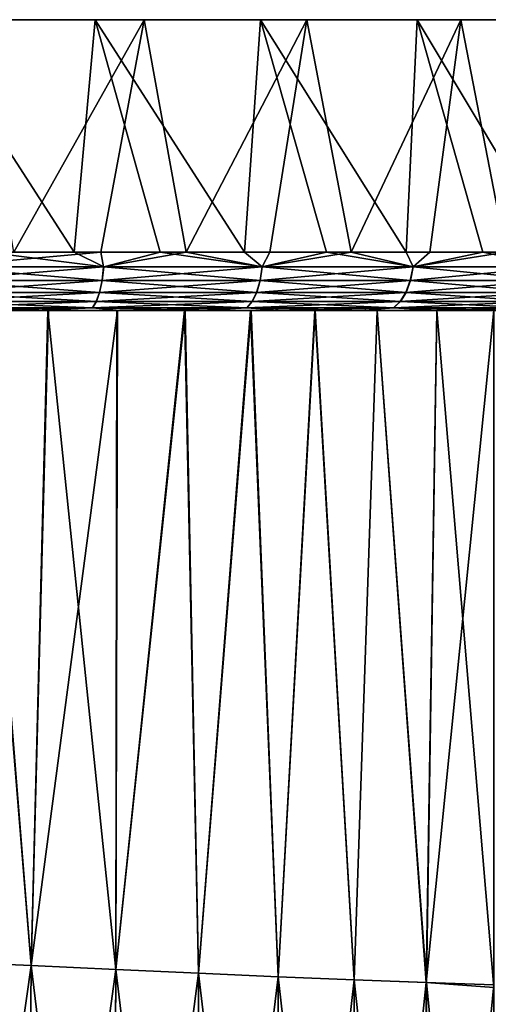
# Model space of a CAD drawing. Header units: metres. Extents: x -155 to 25, y -152 to 27.
# Tile 123 of 124: x 6 to 14, y 11 to 27. Entities that reach past the tile are written whole.
import ezdxf

# ---------------------------------------------------------------- set-up
doc = ezdxf.new("R2010")
doc.units = ezdxf.units.M
doc.layers.add('solid_12_401_052_XXX', color=7, linetype='CONTINUOUS')

msp = doc.modelspace()

# ---------------------------------------------------------------- linework, layer by layer
at = {"layer": 'solid_12_401_052_XXX'}
for points in [[(24.651857, 27.452606, -4.073864), (-24.938044, 27.452606, -1.946581), (-24.990992, 27.452606, 1.071457)], [(24.963068, 27.452606, -1.071457), (24.651857, 27.452606, -4.073864), (-24.990992, 27.452606, 1.071457)], [(-24.679781, 27.452606, 4.073864), (24.963068, 27.452606, -1.071457), (-24.990992, 27.452606, 1.071457)], [(23.980925, 27.452606, -7.017327), (-24.521645, 27.452606, -4.936692), (-24.938044, 27.452606, -1.946581)], [(24.651857, 27.452606, -4.073864), (23.980925, 27.452606, -7.017327), (-24.938044, 27.452606, -1.946581)], [(-24.679781, 27.452606, 4.073864), (24.91012, 27.452606, 1.946581), (24.963068, 27.452606, -1.071457)], [(-24.679781, 27.452606, 4.073864), (-24.008848, 27.452606, 7.017327), (24.91012, 27.452606, 1.946581)], [(22.959995, 27.452606, -9.858694), (-23.747793, 27.452606, -7.855049), (-24.521645, 27.452606, -4.936692)], [(23.980925, 27.452606, -7.017327), (22.959995, 27.452606, -9.858694), (-24.521645, 27.452606, -4.936692)], [(-24.008848, 27.452606, 7.017327), (24.493721, 27.452606, 4.936692), (24.91012, 27.452606, 1.946581)], [(-24.008848, 27.452606, 7.017327), (-22.987919, 27.452606, 9.858694), (24.493721, 27.452606, 4.936692)], [(21.603983, 27.452606, -12.556326), (-22.627781, 27.452606, -10.658895), (-23.747793, 27.452606, -7.855049)], [(22.959995, 27.452606, -9.858694), (21.603983, 27.452606, -12.556326), (-23.747793, 27.452606, -7.855049)], [(-22.987919, 27.452606, 9.858694), (23.71987, 27.452606, 7.855049), (24.493721, 27.452606, 4.936692)], [(-22.987919, 27.452606, 9.858694), (-21.631907, 27.452606, 12.556326), (23.71987, 27.452606, 7.855049)], [(19.932766, 27.452606, -15.07071), (-21.17803, 27.452606, -13.307158), (-22.627781, 27.452606, -10.658895)], [(21.603983, 27.452606, -12.556326), (19.932766, 27.452606, -15.07071), (-22.627781, 27.452606, -10.658895)], [(-21.631907, 27.452606, 12.556326), (22.599857, 27.452606, 10.658895), (23.71987, 27.452606, 7.855049)], [(-21.631907, 27.452606, 12.556326), (-19.96069, 27.452606, 15.07071), (22.599857, 27.452606, 10.658895)], [(17.970894, 27.452606, -17.365042), (-19.419846, 27.452606, -15.761073), (-21.17803, 27.452606, -13.307158)], [(19.932766, 27.452606, -15.07071), (17.970894, 27.452606, -17.365042), (-21.17803, 27.452606, -13.307158)], [(-19.96069, 27.452606, 15.07071), (21.150106, 27.452606, 13.307158), (22.599857, 27.452606, 10.658895)], [(-19.96069, 27.452606, 15.07071), (-17.998817, 27.452606, 17.365042), (21.150106, 27.452606, 13.307158)], [(15.74709, 27.452606, -19.405901), (-17.378981, 27.452606, -17.984877), (-19.419846, 27.452606, -15.761073)], [(17.970894, 27.452606, -17.365042), (15.74709, 27.452606, -19.405901), (-19.419846, 27.452606, -15.761073)], [(-17.998817, 27.452606, 17.365042), (19.391922, 27.452606, 15.761073), (21.150106, 27.452606, 13.307158)], [(-17.998817, 27.452606, 17.365042), (-15.775014, 27.452606, 19.405901), (19.391922, 27.452606, 15.761073)], [(13.293181, 27.452606, -21.164078), (-15.084652, 27.452606, -19.946743), (-17.378981, 27.452606, -17.984877)], [(15.74709, 27.452606, -19.405901), (13.293181, 27.452606, -21.164078), (-17.378981, 27.452606, -17.984877)], [(-15.775014, 27.452606, 19.405901), (17.351057, 27.452606, 17.984877), (19.391922, 27.452606, 15.761073)], [(-15.775014, 27.452606, 19.405901), (-13.321106, 27.452606, 21.164078), (17.351057, 27.452606, 17.984877)], [(10.64492, 27.452606, -22.613825), (-12.570273, 27.452606, -21.617952), (-15.084652, 27.452606, -19.946743)], [(13.293181, 27.452606, -21.164078), (10.64492, 27.452606, -22.613825), (-15.084652, 27.452606, -19.946743)], [(-13.321106, 27.452606, 21.164078), (15.056728, 27.452606, 19.946743), (17.351057, 27.452606, 17.984877)], [(-13.321106, 27.452606, 21.164078), (-10.672844, 27.452606, 22.613825), (15.056728, 27.452606, 19.946743)], [(7.841074, 27.452606, -23.733835), (-9.872643, 27.452606, -22.973961), (-12.570273, 27.452606, -21.617952)], [(10.64492, 27.452606, -22.613825), (7.841074, 27.452606, -23.733835), (-12.570273, 27.452606, -21.617952)], [(-10.672844, 27.452606, 22.613825), (12.54235, 27.452606, 21.617952), (15.056728, 27.452606, 19.946743)], [(-10.672844, 27.452606, 22.613825), (-7.868998, 27.452606, 23.733835), (12.54235, 27.452606, 21.617952)], [(7.841074, 27.452606, -23.733835), (4.922717, 27.452606, -24.507685), (-9.872643, 27.452606, -22.973961)], [(-7.868998, 27.452606, 23.733835), (9.84472, 27.452606, 22.973961), (12.54235, 27.452606, 21.617952)], [(-7.868998, 27.452606, 23.733835), (-4.95064, 27.452606, 24.507685), (9.84472, 27.452606, 22.973961)], [(-4.95064, 27.452606, 24.507685), (7.003354, 27.452606, 23.99489), (9.84472, 27.452606, 22.973961)], [(-4.95064, 27.452606, 24.507685), (-1.960538, 27.452606, 24.924082), (7.003354, 27.452606, 23.99489)], [(-1.960538, 27.452606, 24.924082), (4.059895, 27.452606, 24.665821), (7.003354, 27.452606, 23.99489)], [(6.63896, 23.452606, 24.098518), (7.003354, 27.452606, 23.99489), (4.059895, 27.452606, 24.665821)], [(6.63896, 23.452606, 24.098518), (4.059895, 27.452606, 24.665821), (5.133627, 23.452606, 24.464308)], [(5.598809, 23.452606, -24.36179), (4.922717, 27.452606, -24.507685), (7.841074, 27.452606, -23.733835)], [(7.096899, 23.452606, -23.967388), (5.598809, 23.452606, -24.36179), (7.841074, 27.452606, -23.733835)], [(8.118748, 23.452606, 23.6402), (7.003354, 27.452606, 23.99489), (6.63896, 23.452606, 24.098518)], [(9.567307, 23.452606, 23.091108), (9.84472, 27.452606, 22.973961), (7.003354, 27.452606, 23.99489)], [(9.567307, 23.452606, 23.091108), (7.003354, 27.452606, 23.99489), (8.118748, 23.452606, 23.6402)], [(8.567685, 23.452606, -23.480957), (7.096899, 23.452606, -23.967388), (7.841074, 27.452606, -23.733835)], [(8.567685, 23.452606, -23.480957), (7.841074, 27.452606, -23.733835), (10.64492, 27.452606, -22.613825)], [(10.005521, 23.452606, -22.904366), (8.567685, 23.452606, -23.480957), (10.64492, 27.452606, -22.613825)], [(10.979078, 23.452606, 22.453354), (9.84472, 27.452606, 22.973961), (9.567307, 23.452606, 23.091108)], [(12.348639, 23.452606, 21.729383), (12.54235, 27.452606, 21.617952), (9.84472, 27.452606, 22.973961)], [(12.348639, 23.452606, 21.729383), (9.84472, 27.452606, 22.973961), (10.979078, 23.452606, 22.453354)], [(11.404883, 23.452606, -22.239828), (10.005521, 23.452606, -22.904366), (10.64492, 27.452606, -22.613825)], [(11.404883, 23.452606, -22.239828), (10.64492, 27.452606, -22.613825), (13.293181, 27.452606, -21.164078)], [(12.760402, 23.452606, -21.489897), (11.404883, 23.452606, -22.239828), (13.293181, 27.452606, -21.164078)], [(13.67073, 23.452606, 20.92198), (12.54235, 27.452606, 21.617952), (12.348639, 23.452606, 21.729383)], [(14.940276, 23.452606, 20.034241), (15.056728, 27.452606, 19.946743), (12.54235, 27.452606, 21.617952)], [(14.940276, 23.452606, 20.034241), (12.54235, 27.452606, 21.617952), (13.67073, 23.452606, 20.92198)], [(14.06687, 23.452606, -20.657448), (12.760402, 23.452606, -21.489897), (13.293181, 27.452606, -21.164078)], [(14.06687, 23.452606, -20.657448), (13.293181, 27.452606, -21.164078), (15.74709, 27.452606, -19.405901)], [(4.320496, 23.202538, -24.589121), (5.598809, 23.452606, -24.36179), (7.096899, 23.452606, -23.967388)], [(7.145811, 23.202538, -23.919659), (4.320496, 23.202538, -24.589121), (7.096899, 23.452606, -23.967388)], [(5.133627, 23.452606, 24.464308), (4.322955, 23.202538, 24.588688), (7.148202, 23.202538, 23.918943)], [(6.63896, 23.452606, 24.098518), (5.133627, 23.452606, 24.464308), (7.148202, 23.202538, 23.918943)], [(8.118748, 23.452606, 23.6402), (6.63896, 23.452606, 24.098518), (7.148202, 23.202538, 23.918943)], [(7.145811, 23.202538, -23.919659), (7.096899, 23.452606, -23.967388), (8.567685, 23.452606, -23.480957)], [(9.874302, 23.202538, -22.926723), (7.145811, 23.202538, -23.919659), (8.567685, 23.452606, -23.480957)], [(8.118748, 23.452606, 23.6402), (7.148202, 23.202538, 23.918943), (9.876595, 23.202538, 22.925735)], [(9.567307, 23.452606, 23.091108), (8.118748, 23.452606, 23.6402), (9.876595, 23.202538, 22.925735)], [(9.874302, 23.202538, -22.926723), (8.567685, 23.452606, -23.480957), (10.005521, 23.452606, -22.904366)], [(10.979078, 23.452606, 22.453354), (9.567307, 23.452606, 23.091108), (9.876595, 23.202538, 22.925735)], [(9.874302, 23.202538, -22.926723), (10.005521, 23.452606, -22.904366), (11.404883, 23.452606, -22.239828)], [(12.469071, 23.202538, -21.623743), (9.874302, 23.202538, -22.926723), (11.404883, 23.452606, -22.239828)], [(10.979078, 23.452606, 22.453354), (9.876595, 23.202538, 22.925735), (12.471233, 23.202538, 21.622496)], [(12.348639, 23.452606, 21.729383), (10.979078, 23.452606, 22.453354), (12.471233, 23.202538, 21.622496)], [(12.469071, 23.202538, -21.623743), (11.404883, 23.452606, -22.239828), (12.760402, 23.452606, -21.489897)], [(13.67073, 23.452606, 20.92198), (12.348639, 23.452606, 21.729383), (12.471233, 23.202538, 21.622496)], [(12.469071, 23.202538, -21.623743), (12.760402, 23.452606, -21.489897), (14.06687, 23.452606, -20.657448)], [(14.895029, 23.202538, -20.028339), (12.469071, 23.202538, -21.623743), (14.06687, 23.452606, -20.657448)], [(13.67073, 23.452606, 20.92198), (12.471233, 23.202538, 21.622496), (14.897032, 23.202538, 20.02685)], [(14.940276, 23.452606, 20.034241), (13.67073, 23.452606, 20.92198), (14.897032, 23.202538, 20.02685)], [(4.304193, 22.967249, -24.496635), (4.320496, 23.202538, -24.589121), (7.145811, 23.202538, -23.919659)], [(4.304193, 22.967249, -24.496635), (7.145811, 23.202538, -23.919659), (7.118881, 22.967249, -23.829691)], [(4.322955, 23.202538, 24.588688), (4.306643, 22.967249, 24.496204), (7.121264, 22.967249, 23.828978)], [(7.148202, 23.202538, 23.918943), (4.322955, 23.202538, 24.588688), (7.121264, 22.967249, 23.828978)], [(7.118881, 22.967249, -23.829691), (7.145811, 23.202538, -23.919659), (9.874302, 23.202538, -22.926723)], [(7.118881, 22.967249, -23.829691), (9.874302, 23.202538, -22.926723), (9.83711, 22.967249, -22.84049)], [(7.148202, 23.202538, 23.918943), (7.121264, 22.967249, 23.828978), (9.839394, 22.967249, 22.839506)], [(9.876595, 23.202538, 22.925735), (7.148202, 23.202538, 23.918943), (9.839394, 22.967249, 22.839506)], [(9.83711, 22.967249, -22.84049), (9.874302, 23.202538, -22.926723), (12.469071, 23.202538, -21.623743)], [(9.83711, 22.967249, -22.84049), (12.469071, 23.202538, -21.623743), (12.422119, 22.967249, -21.542412)], [(9.876595, 23.202538, 22.925735), (9.839394, 22.967249, 22.839506), (12.424273, 22.967249, 21.541168)], [(12.471233, 23.202538, 21.622496), (9.876595, 23.202538, 22.925735), (12.424273, 22.967249, 21.541168)], [(12.422119, 22.967249, -21.542412), (12.469071, 23.202538, -21.623743), (14.895029, 23.202538, -20.028339)], [(12.422119, 22.967249, -21.542412), (14.895029, 23.202538, -20.028339), (14.838952, 22.967249, -19.953009)], [(12.471233, 23.202538, 21.622496), (12.424273, 22.967249, 21.541168), (14.840947, 22.967249, 19.951523)], [(14.897032, 23.202538, 20.02685), (12.471233, 23.202538, 21.622496), (14.840947, 22.967249, 19.951523)], [(7.118881, 22.967249, -23.829691), (7.075861, 22.763111, -23.685966), (4.278149, 22.763111, -24.348888)], [(4.304193, 22.967249, -24.496635), (7.118881, 22.967249, -23.829691), (4.278149, 22.763111, -24.348888)], [(4.306643, 22.967249, 24.496204), (4.280583, 22.763111, 24.348459), (7.078229, 22.763111, 23.685257)], [(7.121264, 22.967249, 23.828978), (4.306643, 22.967249, 24.496204), (7.078229, 22.763111, 23.685257)], [(9.83711, 22.967249, -22.84049), (9.777695, 22.763111, -22.702732), (7.075861, 22.763111, -23.685966)], [(7.118881, 22.967249, -23.829691), (9.83711, 22.967249, -22.84049), (7.075861, 22.763111, -23.685966)], [(7.121264, 22.967249, 23.828978), (7.078229, 22.763111, 23.685257), (9.779964, 22.763111, 22.701752)], [(9.839394, 22.967249, 22.839506), (7.121264, 22.967249, 23.828978), (9.779964, 22.763111, 22.701752)], [(12.422119, 22.967249, -21.542412), (12.347113, 22.763111, -21.412481), (9.777695, 22.763111, -22.702732)], [(9.83711, 22.967249, -22.84049), (12.422119, 22.967249, -21.542412), (9.777695, 22.763111, -22.702732)], [(9.839394, 22.967249, 22.839506), (9.779964, 22.763111, 22.701752), (12.349254, 22.763111, 21.411245)], [(12.424273, 22.967249, 21.541168), (9.839394, 22.967249, 22.839506), (12.349254, 22.763111, 21.411245)], [(14.838952, 22.967249, -19.953009), (14.74937, 22.763111, -19.832664), (12.347113, 22.763111, -21.412481)], [(12.422119, 22.967249, -21.542412), (14.838952, 22.967249, -19.953009), (12.347113, 22.763111, -21.412481)], [(12.424273, 22.967249, 21.541168), (12.349254, 22.763111, 21.411245), (14.751352, 22.763111, 19.831188)], [(14.840947, 22.967249, 19.951523), (12.424273, 22.967249, 21.541168), (14.751352, 22.763111, 19.831188)], [(7.075861, 22.763111, -23.685966), (7.01951, 22.603226, -23.497707), (4.244035, 22.603226, -24.155361)], [(4.278149, 22.763111, -24.348888), (7.075861, 22.763111, -23.685966), (4.244035, 22.603226, -24.155361)], [(4.280583, 22.763111, 24.348459), (4.24645, 22.603226, 24.154936), (7.02186, 22.603226, 23.497005)], [(7.078229, 22.763111, 23.685257), (4.280583, 22.763111, 24.348459), (7.02186, 22.603226, 23.497005)], [(9.777695, 22.763111, -22.702732), (9.69987, 22.603226, -22.522289), (7.01951, 22.603226, -23.497707)], [(7.075861, 22.763111, -23.685966), (9.777695, 22.763111, -22.702732), (7.01951, 22.603226, -23.497707)], [(7.078229, 22.763111, 23.685257), (7.02186, 22.603226, 23.497005), (9.702122, 22.603226, 22.521317)], [(9.779964, 22.763111, 22.701752), (7.078229, 22.763111, 23.685257), (9.702122, 22.603226, 22.521317)], [(12.347113, 22.763111, -21.412481), (12.248866, 22.603226, -21.242294), (9.69987, 22.603226, -22.522289)], [(9.777695, 22.763111, -22.702732), (12.347113, 22.763111, -21.412481), (9.69987, 22.603226, -22.522289)], [(9.779964, 22.763111, 22.701752), (9.702122, 22.603226, 22.521317), (12.25099, 22.603226, 21.241068)], [(12.349254, 22.763111, 21.411245), (9.779964, 22.763111, 22.701752), (12.25099, 22.603226, 21.241068)], [(14.74937, 22.763111, -19.832664), (14.63203, 22.603226, -19.675034), (12.248866, 22.603226, -21.242294)], [(12.347113, 22.763111, -21.412481), (14.74937, 22.763111, -19.832664), (12.248866, 22.603226, -21.242294)], [(12.349254, 22.763111, 21.411245), (12.25099, 22.603226, 21.241068), (14.633997, 22.603226, 19.673569)], [(14.751352, 22.763111, 19.831188), (12.349254, 22.763111, 21.411245), (14.633997, 22.603226, 19.673569)], [(7.01951, 22.603226, -23.497707), (6.953446, 22.497852, -23.277), (4.204041, 22.497852, -23.928476)], [(4.244035, 22.603226, -24.155361), (7.01951, 22.603226, -23.497707), (4.204041, 22.497852, -23.928476)], [(4.24645, 22.603226, 24.154936), (4.206433, 22.497852, 23.928055), (6.955774, 22.497852, 23.276304)], [(7.02186, 22.603226, 23.497005), (4.24645, 22.603226, 24.154936), (6.955774, 22.497852, 23.276304)], [(9.69987, 22.603226, -22.522289), (9.60863, 22.497852, -22.310743), (6.953446, 22.497852, -23.277)], [(7.01951, 22.603226, -23.497707), (9.69987, 22.603226, -22.522289), (6.953446, 22.497852, -23.277)], [(7.02186, 22.603226, 23.497005), (6.955774, 22.497852, 23.276304), (9.610861, 22.497852, 22.30978)], [(9.702122, 22.603226, 22.521317), (7.02186, 22.603226, 23.497005), (9.610861, 22.497852, 22.30978)], [(12.248866, 22.603226, -21.242294), (12.133685, 22.497852, -21.04277), (9.60863, 22.497852, -22.310743)], [(9.69987, 22.603226, -22.522289), (12.248866, 22.603226, -21.242294), (9.60863, 22.497852, -22.310743)], [(9.702122, 22.603226, 22.521317), (9.610861, 22.497852, 22.30978), (12.135789, 22.497852, 21.041555)], [(12.25099, 22.603226, 21.241068), (9.702122, 22.603226, 22.521317), (12.135789, 22.497852, 21.041555)], [(14.63203, 22.603226, -19.675034), (14.494463, 22.497852, -19.490231), (12.133685, 22.497852, -21.04277)], [(12.248866, 22.603226, -21.242294), (14.63203, 22.603226, -19.675034), (12.133685, 22.497852, -21.04277)], [(12.25099, 22.603226, 21.241068), (12.135789, 22.497852, 21.041555), (14.496412, 22.497852, 19.488781)], [(14.633997, 22.603226, 19.673569), (12.25099, 22.603226, 21.241068), (14.496412, 22.497852, 19.488781)], [(4.204041, 22.497852, -23.928476), (6.953446, 22.497852, -23.277), (4.491037, 22.453768, -23.622446)], [(4.206433, 22.497852, 23.928055), (4.493399, 22.453768, 23.621996), (5.967742, 22.453768, 23.292364)], [(6.955774, 22.497852, 23.276304), (4.206433, 22.497852, 23.928055), (5.967742, 22.453768, 23.292364)], [(4.421857, 11.247154, 21.019329), (5.899409, 11.184841, 20.651352), (4.976129, 22.452606, 20.903669)], [(5.901594, 11.184704, -20.650726), (4.424696, 11.246999, -21.018726), (4.991738, 22.452606, -20.899952)], [(7.416191, 22.453768, -22.87155), (7.402356, 22.452606, -22.825386), (4.483098, 22.452606, -23.574883)], [(5.965413, 22.453768, -23.292961), (4.483098, 22.452606, -23.574883), (4.491037, 22.453768, -23.622446)], [(7.416191, 22.453768, -22.87155), (4.483098, 22.452606, -23.574883), (5.965413, 22.453768, -23.292961)], [(4.991738, 22.452606, -20.899952), (4.483098, 22.452606, -23.574883), (7.402356, 22.452606, -22.825386)], [(5.967742, 22.453768, 23.292364), (4.485413, 22.452606, 23.574442), (7.404598, 22.452606, 22.824657)], [(4.493399, 22.453768, 23.621996), (4.485413, 22.452606, 23.574442), (5.967742, 22.453768, 23.292364)], [(6.186548, 22.452606, 20.578228), (7.404598, 22.452606, 22.824657), (4.485413, 22.452606, 23.574442)], [(4.976129, 22.452606, 20.903669), (6.186548, 22.452606, 20.578228), (4.485413, 22.452606, 23.574442)], [(6.953446, 22.497852, -23.277), (5.965413, 22.453768, -23.292961), (4.491037, 22.453768, -23.622446)], [(5.899409, 11.184841, 20.651352), (6.186548, 22.452606, 20.578228), (4.976129, 22.452606, 20.903669)], [(6.200378, 22.452606, -20.574066), (4.991738, 22.452606, -20.899952), (7.402356, 22.452606, -22.825386)], [(5.901594, 11.184704, -20.650726), (4.991738, 22.452606, -20.899952), (6.200378, 22.452606, -20.574066)], [(5.899409, 11.184841, 20.651352), (7.355505, 11.119802, 20.178246), (6.186548, 22.452606, 20.578228)], [(5.901594, 11.184704, -20.650726), (6.200378, 22.452606, -20.574066), (7.386801, 22.452606, -20.178375)], [(7.357033, 11.119691, -20.177691), (5.901594, 11.184704, -20.650726), (7.386801, 22.452606, -20.178375)], [(6.953446, 22.497852, -23.277), (7.416191, 22.453768, -22.87155), (5.965413, 22.453768, -23.292961)], [(6.955774, 22.497852, 23.276304), (5.967742, 22.453768, 23.292364), (7.418478, 22.453768, 22.870808)], [(5.967742, 22.453768, 23.292364), (7.404598, 22.452606, 22.824657), (7.418478, 22.453768, 22.870808)], [(6.186548, 22.452606, 20.578228), (7.374745, 22.452606, 20.182787), (7.404598, 22.452606, 22.824657)], [(7.355505, 11.119802, 20.178246), (7.374745, 22.452606, 20.182787), (6.186548, 22.452606, 20.578228)], [(7.386801, 22.452606, -20.178375), (6.200378, 22.452606, -20.574066), (7.402356, 22.452606, -22.825386)], [(6.953446, 22.497852, -23.277), (9.60863, 22.497852, -22.310743), (7.416191, 22.453768, -22.87155)], [(6.955774, 22.497852, 23.276304), (7.418478, 22.453768, 22.870808), (8.839882, 22.453768, 22.35899)], [(9.610861, 22.497852, 22.30978), (6.955774, 22.497852, 23.276304), (8.839882, 22.453768, 22.35899)], [(7.355505, 11.119802, 20.178246), (8.538258, 22.452606, 19.718304), (7.374745, 22.452606, 20.182787)], [(7.355505, 11.119802, 20.178246), (8.776099, 11.055199, 19.603516), (8.538258, 22.452606, 19.718304)], [(7.357033, 11.119691, -20.177691), (7.386801, 22.452606, -20.178375), (8.548568, 22.452606, -19.713831)], [(8.776987, 11.055117, -19.603119), (7.357033, 11.119691, -20.177691), (8.548568, 22.452606, -19.713831)], [(7.374745, 22.452606, 20.182787), (8.538258, 22.452606, 19.718304), (7.404598, 22.452606, 22.824657)], [(8.548568, 22.452606, -19.713831), (7.386801, 22.452606, -20.178375), (7.402356, 22.452606, -22.825386)], [(10.224168, 22.453768, -21.759956), (10.204638, 22.452606, -21.715866), (7.402356, 22.452606, -22.825386)], [(8.837646, 22.453768, -22.359875), (7.402356, 22.452606, -22.825386), (7.416191, 22.453768, -22.87155)], [(10.224168, 22.453768, -21.759956), (7.402356, 22.452606, -22.825386), (8.837646, 22.453768, -22.359875)], [(8.548568, 22.452606, -19.713831), (7.402356, 22.452606, -22.825386), (10.204638, 22.452606, -21.715866)], [(8.839882, 22.453768, 22.35899), (7.404598, 22.452606, 22.824657), (10.206771, 22.452606, 21.714863)], [(7.418478, 22.453768, 22.870808), (7.404598, 22.452606, 22.824657), (8.839882, 22.453768, 22.35899)], [(9.674598, 22.452606, 19.185583), (10.206771, 22.452606, 21.714863), (7.404598, 22.452606, 22.824657)], [(8.538258, 22.452606, 19.718304), (9.674598, 22.452606, 19.185583), (7.404598, 22.452606, 22.824657)], [(9.60863, 22.497852, -22.310743), (8.837646, 22.453768, -22.359875), (7.416191, 22.453768, -22.87155)], [(8.776099, 11.055199, 19.603516), (9.674598, 22.452606, 19.185583), (8.538258, 22.452606, 19.718304)], [(9.683219, 22.452606, -19.181225), (8.548568, 22.452606, -19.713831), (10.204638, 22.452606, -21.715866)], [(8.776987, 11.055117, -19.603119), (8.548568, 22.452606, -19.713831), (9.683219, 22.452606, -19.181225)], [(8.776099, 11.055199, 19.603516), (10.147866, 10.99398, 18.932405), (9.674598, 22.452606, 19.185583)], [(10.148147, 10.993926, -18.932255), (8.776987, 11.055117, -19.603119), (9.683219, 22.452606, -19.181225)], [(9.60863, 22.497852, -22.310743), (10.224168, 22.453768, -21.759956), (8.837646, 22.453768, -22.359875)], [(9.610861, 22.497852, 22.30978), (8.839882, 22.453768, 22.35899), (10.226343, 22.453768, 21.758932)], [(8.839882, 22.453768, 22.35899), (10.206771, 22.452606, 21.714863), (10.226343, 22.453768, 21.758932)], [(9.60863, 22.497852, -22.310743), (12.133685, 22.497852, -21.04277), (10.224168, 22.453768, -21.759956)], [(9.610861, 22.497852, 22.30978), (10.226343, 22.453768, 21.758932), (11.572392, 22.453768, 21.073002)], [(12.135789, 22.497852, 21.041555), (9.610861, 22.497852, 22.30978), (11.572392, 22.453768, 21.073002)], [(9.674598, 22.452606, 19.185583), (10.779016, 22.452606, 18.586609), (10.206771, 22.452606, 21.714863)], [(10.147866, 10.99398, 18.932405), (10.779016, 22.452606, 18.586609), (9.674598, 22.452606, 19.185583)], [(10.785987, 22.452606, -18.582552), (9.683219, 22.452606, -19.181225), (10.204638, 22.452606, -21.715866)], [(10.148147, 10.993926, -18.932255), (9.683219, 22.452606, -19.181225), (10.785987, 22.452606, -18.582552)], [(10.147866, 10.99398, 18.932405), (11.458765, 10.938674, 18.171787), (10.779016, 22.452606, 18.586609)], [(11.458487, 10.938643, -18.171963), (10.148147, 10.993926, -18.932255), (10.785987, 22.452606, -18.582552)], [(12.870683, 22.453768, -20.305195), (12.846317, 22.452606, -20.263519), (10.204638, 22.452606, -21.715866)], [(11.570284, 22.453768, -21.07416), (10.204638, 22.452606, -21.715866), (10.224168, 22.453768, -21.759956)], [(12.870683, 22.453768, -20.305195), (10.204638, 22.452606, -21.715866), (11.570284, 22.453768, -21.07416)], [(10.785987, 22.452606, -18.582552), (10.204638, 22.452606, -21.715866), (12.846317, 22.452606, -20.263519)], [(11.572392, 22.453768, 21.073002), (10.206771, 22.452606, 21.714863), (12.848305, 22.452606, 20.262259)], [(10.226343, 22.453768, 21.758932), (10.206771, 22.452606, 21.714863), (11.572392, 22.453768, 21.073002)], [(11.849833, 22.452606, 17.922171), (12.848305, 22.452606, 20.262259), (10.206771, 22.452606, 21.714863)], [(10.779016, 22.452606, 18.586609), (11.849833, 22.452606, 17.922171), (10.206771, 22.452606, 21.714863)], [(12.133685, 22.497852, -21.04277), (11.570284, 22.453768, -21.07416), (10.224168, 22.453768, -21.759956)], [(11.458765, 10.938674, 18.171787), (11.849833, 22.452606, 17.922171), (10.779016, 22.452606, 18.586609)], [(11.855184, 22.452606, -17.918608), (10.785987, 22.452606, -18.582552), (12.846317, 22.452606, -20.263519)], [(11.458487, 10.938643, -18.171963), (10.785987, 22.452606, -18.582552), (11.855184, 22.452606, -17.918608)], [(12.697807, 10.891157, -17.330589), (11.458487, 10.938643, -18.171963), (11.855184, 22.452606, -17.918608)], [(11.458765, 10.938674, 18.171787), (12.698582, 10.891172, 17.330023), (11.849833, 22.452606, 17.922171)], [(12.133685, 22.497852, -21.04277), (12.870683, 22.453768, -20.305195), (11.570284, 22.453768, -21.07416)], [(12.135789, 22.497852, 21.041555), (11.572392, 22.453768, 21.073002), (12.872713, 22.453768, 20.303905)], [(11.572392, 22.453768, 21.073002), (12.848305, 22.452606, 20.262259), (12.872713, 22.453768, 20.303905)], [(11.849833, 22.452606, 17.922171), (12.876258, 22.452606, 17.199036), (12.848305, 22.452606, 20.262259)], [(12.698582, 10.891172, 17.330023), (12.876258, 22.452606, 17.199036), (11.849833, 22.452606, 17.922171)], [(12.879868, 22.452606, -17.196419), (11.855184, 22.452606, -17.918608), (12.846317, 22.452606, -20.263519)], [(12.697807, 10.891157, -17.330589), (11.855184, 22.452606, -17.918608), (12.879868, 22.452606, -17.196419)], [(12.133685, 22.497852, -21.04277), (14.494463, 22.497852, -19.490231), (12.870683, 22.453768, -20.305195)], [(12.135789, 22.497852, 21.041555), (12.872713, 22.453768, 20.303905), (14.122177, 22.453768, 19.454679)], [(14.496412, 22.497852, 19.488781), (12.135789, 22.497852, 21.041555), (14.122177, 22.453768, 19.454679)], [(12.697807, 10.891157, -17.330589), (12.879868, 22.452606, -17.196419), (13.861073, 22.452606, -16.415333)], [(13.85834, 10.852513, -16.417908), (12.697807, 10.891157, -17.330589), (13.861073, 22.452606, -16.415333)], [(12.698582, 10.891172, 17.330023), (13.861259, 10.80854, 16.419086), (12.876258, 22.452606, 17.199036)], [(15.313999, 22.453768, -18.530209), (15.285277, 22.452606, -18.491358), (12.846317, 22.452606, -20.263519)], [(14.120232, 22.453768, -19.456093), (12.846317, 22.452606, -20.263519), (12.870683, 22.453768, -20.305195)], [(15.313999, 22.453768, -18.530209), (12.846317, 22.452606, -20.263519), (14.120232, 22.453768, -19.456093)], [(13.861073, 22.452606, -16.415333), (12.846317, 22.452606, -20.263519), (15.285277, 22.452606, -18.491358)], [(13.861073, 22.452606, -16.415333), (12.879868, 22.452606, -17.196419), (12.846317, 22.452606, -20.263519)], [(14.122177, 22.453768, 19.454679), (12.848305, 22.452606, 20.262259), (15.287091, 22.452606, 18.489857)], [(12.872713, 22.453768, 20.303905), (12.848305, 22.452606, 20.262259), (14.122177, 22.453768, 19.454679)], [(13.861362, 22.452606, 16.419001), (15.287091, 22.452606, 18.489857), (12.848305, 22.452606, 20.262259)], [(12.876258, 22.452606, 17.199036), (13.861362, 22.452606, 16.419001), (12.848305, 22.452606, 20.262259)], [(14.494463, 22.497852, -19.490231), (14.120232, 22.453768, -19.456093), (12.870683, 22.453768, -20.305195)], [(13.861259, 10.80854, 16.419086), (13.861362, 22.452606, 16.419001), (12.876258, 22.452606, 17.199036)], [(4.308387, -0.01137, 21.034903), (5.805815, -0.154908, 20.667036), (4.421857, 11.247154, 21.019329)], [(4.311245, -0.011688, -21.034306), (4.424696, 11.246999, -21.018726), (5.901594, 11.184704, -20.650726)], [(5.808043, -0.155183, -20.666407), (4.311245, -0.011688, -21.034306), (5.901594, 11.184704, -20.650726)], [(5.805815, -0.154908, 20.667036), (5.899409, 11.184841, 20.651352), (4.421857, 11.247154, 21.019329)], [(5.805815, -0.154908, 20.667036), (7.295055, -0.304757, 20.188494), (5.899409, 11.184841, 20.651352)], [(5.808043, -0.155183, -20.666407), (5.901594, 11.184704, -20.650726), (7.357033, 11.119691, -20.177691)], [(7.295055, -0.304757, 20.188494), (7.355505, 11.119802, 20.178246), (5.899409, 11.184841, 20.651352)], [(7.296622, -0.304972, -20.187929), (5.808043, -0.155183, -20.666407), (7.357033, 11.119691, -20.177691)], [(7.295055, -0.304757, 20.188494), (8.752252, -0.453598, 19.603949), (7.355505, 11.119802, 20.178246)], [(7.296622, -0.304972, -20.187929), (7.357033, 11.119691, -20.177691), (8.776987, 11.055117, -19.603119)], [(8.753161, -0.453746, -19.603544), (7.296622, -0.304972, -20.187929), (8.776987, 11.055117, -19.603119)], [(8.752252, -0.453598, 19.603949), (8.776099, 11.055199, 19.603516), (7.355505, 11.119802, 20.178246)], [(8.752252, -0.453598, 19.603949), (10.15496, -0.594603, 18.921593), (8.776099, 11.055199, 19.603516)], [(8.753161, -0.453746, -19.603544), (8.776987, 11.055117, -19.603119), (10.148147, 10.993926, -18.932255)], [(10.15496, -0.594603, 18.921593), (10.147866, 10.99398, 18.932405), (8.776099, 11.055199, 19.603516)], [(10.155245, -0.594687, -18.92144), (8.753161, -0.453746, -19.603544), (10.148147, 10.993926, -18.932255)], [(11.483419, -0.721924, 18.152882), (11.458765, 10.938674, 18.171787), (10.147866, 10.99398, 18.932405)], [(10.15496, -0.594603, 18.921593), (11.483419, -0.721924, 18.152882), (10.147866, 10.99398, 18.932405)], [(10.155245, -0.594687, -18.92144), (10.148147, 10.993926, -18.932255), (11.458487, 10.938643, -18.171963)], [(11.483139, -0.721955, -18.153059), (10.155245, -0.594687, -18.92144), (11.458487, 10.938643, -18.171963)], [(11.483139, -0.721955, -18.153059), (11.458487, 10.938643, -18.171963), (12.697807, 10.891157, -17.330589)], [(12.721799, -0.831185, 17.31226), (12.698582, 10.891172, 17.330023), (11.458765, 10.938674, 18.171787)], [(11.483419, -0.721924, 18.152882), (12.721799, -0.831185, 17.31226), (11.458765, 10.938674, 18.171787)], [(12.721032, -0.831178, -17.31282), (11.483139, -0.721955, -18.153059), (12.697807, 10.891157, -17.330589)], [(12.721032, -0.831178, -17.31282), (12.697807, 10.891157, -17.330589), (13.85834, 10.852513, -16.417908)], [(13.861275, -0.979295, 16.419073), (13.861259, 10.80854, 16.419086), (12.698582, 10.891172, 17.330023)], [(12.721799, -0.831185, 17.31226), (13.861275, -0.979295, 16.419073), (12.698582, 10.891172, 17.330023)], [(12.721032, -0.831178, -17.31282), (13.85834, 10.852513, -16.417908), (13.85834, -0.91994, -16.417908)]]:
    msp.add_3dface(points, dxfattribs=at)

doc.saveas('drawing.dxf')
